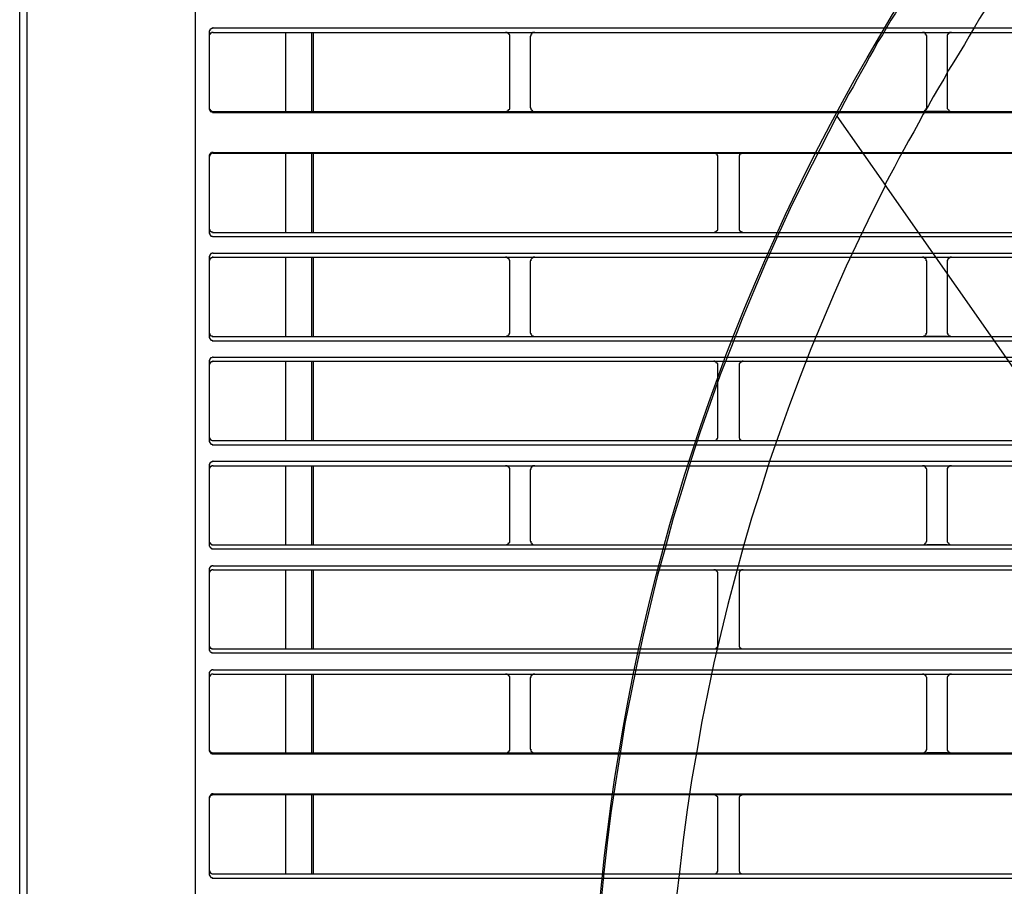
# Model space of a CAD drawing. Header units: millimetres. Extents: x 50532 to 99257, y 49161 to 61325.
# Tile 73 of 256: x 75002 to 75045, y 51853 to 51890. Entities that reach past the tile are written whole.
import ezdxf

# ---------------------------------------------------------------- set-up
doc = ezdxf.new("R2010")
doc.units = ezdxf.units.MM
doc.layers.add('AQUAREA', color=7, linetype='Continuous')

# ---------------------------------------------------------------- blocks, each defined once
blk = doc.blocks.new('SPLIT')
at = {"layer": 'AQUAREA'}
blk.add_line((24285.55, -308.28), (24285.55, -1597.64), dxfattribs=at)
for points in [[(24287.87, -305.76), (24287.87, -306.54), (24286.4, -308.42), (24286.4, -1597.64)], [(24306.42, -362.67), (24306.42, -916.3)], [(24392.94, -505.54), (24392.38, -506.38), (24391.89, -507.22), (24391.33, -508.13), (24390.84, -508.97), (24390.28, -509.81), (24389.79, -510.72), (24389.23, -511.56), (24388.74, -512.4), (24388.25, -513.31), (24387.69, -514.15), (24387.2, -515.06), (24386.7, -515.9), (24386.22, -516.81), (24385.73, -517.65), (24385.24, -518.56), (24384.75, -519.47), (24384.25, -520.31), (24383.77, -521.22), (24383.28, -522.13), (24382.79, -522.97)], [(24400.43, -510.37), (24399.8, -511.35), (24399.17, -512.4), (24398.54, -513.45), (24397.98, -514.43), (24397.35, -515.48), (24396.72, -516.53), (24396.09, -517.51), (24395.53, -518.56), (24394.9, -519.61), (24394.27, -520.66), (24393.7, -521.71), (24393.08, -522.76), (24392.52, -523.81), (24391.95, -524.86), (24391.33, -525.91), (24390.77, -526.96), (24390.2, -528.01), (24389.65, -529.06), (24389.09, -530.11), (24388.53, -531.16)], [(24308.59, -512.47), (24308.59, -512.47), (24308.52, -512.47), (24308.52, -512.54), (24308.45, -512.54), (24308.38, -512.54), (24308.3, -512.61), (24308.24, -512.61), (24308.24, -512.68), (24308.17, -512.68), (24308.17, -512.75), (24308.17, -512.82), (24308.1, -512.82), (24308.1, -512.89), (24308.1, -512.96), (24308.1, -513.03)], [(24308.1, -513.03), (24308.1, -521.99)], [(24308.59, -513.03), (24308.59, -513.03), (24308.52, -513.03), (24308.45, -513.03), (24308.38, -513.03), (24308.38, -513.1), (24308.3, -513.1), (24308.24, -513.1), (24308.24, -513.17), (24308.17, -513.17), (24308.17, -513.24), (24308.17, -513.31), (24308.1, -513.31), (24308.1, -513.38), (24308.1, -513.45), (24308.1, -513.52)], [(24308.59, -512.47), (24877.69, -512.47)], [(24308.59, -513.03), (24877.69, -513.03)], [(24317.2, -513.03), (24317.2, -522.41)], [(24320.28, -513.03), (24320.28, -522.41)], [(24320.49, -513.03), (24320.49, -522.41)], [(24343.87, -513.52), (24343.87, -513.45), (24343.87, -513.38), (24343.87, -513.31), (24343.8, -513.31), (24343.8, -513.24), (24343.8, -513.17), (24343.73, -513.17), (24343.73, -513.1), (24343.65, -513.1), (24343.59, -513.03), (24343.52, -513.03), (24343.45, -513.03), (24343.38, -513.03)], [(24346.88, -513.03), (24346.8, -513.03), (24346.74, -513.03), (24346.67, -513.03), (24346.6, -513.03), (24346.6, -513.1), (24346.53, -513.1), (24346.45, -513.17), (24346.45, -513.24), (24346.39, -513.24), (24346.39, -513.31), (24346.39, -513.38), (24346.39, -513.45), (24346.32, -513.45), (24346.32, -513.52)], [(24393.5, -513.52), (24393.5, -513.45), (24393.5, -513.38), (24393.43, -513.38), (24393.43, -513.31), (24393.43, -513.24), (24393.35, -513.24), (24393.35, -513.17), (24393.29, -513.1), (24393.22, -513.1), (24393.22, -513.03), (24393.15, -513.03), (24393.08, -513.03), (24393, -513.03)], [(24393.5, -513.03), (24395.95, -513.03)], [(24396.44, -513.03), (24396.44, -513.03), (24396.37, -513.03), (24396.3, -513.03), (24396.23, -513.03), (24396.23, -513.1), (24396.15, -513.1), (24396.09, -513.1), (24396.09, -513.17), (24396.02, -513.17), (24396.02, -513.24), (24396.02, -513.31), (24395.95, -513.31), (24395.95, -513.38), (24395.95, -513.45), (24395.95, -513.52)], [(24343.87, -521.92), (24343.87, -513.52)], [(24346.32, -513.52), (24346.32, -521.92)], [(24393.5, -521.92), (24393.5, -513.52)], [(24395.95, -513.52), (24395.95, -521.92)], [(24308.1, -521.92), (24308.1, -521.92), (24308.1, -521.99), (24308.1, -522.06), (24308.17, -522.13), (24308.17, -522.2), (24308.24, -522.2), (24308.24, -522.27), (24308.3, -522.27), (24308.3, -522.34), (24308.38, -522.34), (24308.38, -522.41), (24308.45, -522.41), (24308.52, -522.41), (24308.59, -522.41)], [(24308.1, -521.99), (24308.1, -522.06), (24308.1, -522.13), (24308.1, -522.2), (24308.17, -522.2), (24308.17, -522.27), (24308.17, -522.34), (24308.24, -522.34), (24308.24, -522.41), (24308.3, -522.41), (24308.38, -522.48), (24308.45, -522.48), (24308.52, -522.48), (24308.52, -522.55), (24308.59, -522.55)], [(24308.59, -522.41), (24877.69, -522.41)], [(24308.59, -522.55), (24877.69, -522.55)], [(24343.38, -522.41), (24343.38, -522.41), (24343.45, -522.41), (24343.52, -522.41), (24343.59, -522.41), (24343.59, -522.34), (24343.65, -522.34), (24343.73, -522.27), (24343.73, -522.2), (24343.8, -522.2), (24343.8, -522.13), (24343.87, -522.13), (24343.87, -522.06), (24343.87, -521.99), (24343.87, -521.92)], [(24346.32, -521.92), (24346.32, -521.92), (24346.32, -521.99), (24346.39, -521.99), (24346.39, -522.06), (24346.39, -522.13), (24346.39, -522.2), (24346.45, -522.2), (24346.45, -522.27), (24346.53, -522.27), (24346.53, -522.34), (24346.6, -522.34), (24346.67, -522.41), (24346.74, -522.41), (24346.8, -522.41), (24346.88, -522.41)], [(24393, -522.41), (24393, -522.41), (24393.08, -522.41), (24393.15, -522.41), (24393.22, -522.34), (24393.29, -522.34), (24393.29, -522.27), (24393.35, -522.27), (24393.35, -522.2), (24393.43, -522.2), (24393.43, -522.13), (24393.43, -522.06), (24393.5, -521.99), (24393.5, -521.92)], [(24395.95, -522.41), (24393.5, -522.41)], [(24395.95, -521.92), (24395.95, -521.92), (24395.95, -521.99), (24395.95, -522.06), (24396.02, -522.13), (24396.02, -522.2), (24396.09, -522.2), (24396.09, -522.27), (24396.15, -522.27), (24396.15, -522.34), (24396.23, -522.34), (24396.23, -522.41), (24396.3, -522.41), (24396.37, -522.41), (24396.44, -522.41)], [(24382.79, -522.97), (24378.87, -530.67)], [(24382.79, -522.97), (24388.6, -531.23)], [(24308.59, -527.31), (24308.59, -527.31), (24308.52, -527.31), (24308.45, -527.31), (24308.38, -527.31), (24308.38, -527.38), (24308.3, -527.38), (24308.24, -527.38), (24308.24, -527.45), (24308.17, -527.45), (24308.17, -527.52), (24308.17, -527.59), (24308.1, -527.59), (24308.1, -527.66), (24308.1, -527.73), (24308.1, -527.8)], [(24308.59, -527.38), (24308.59, -527.38), (24308.52, -527.38), (24308.45, -527.38), (24308.38, -527.45), (24308.3, -527.45), (24308.3, -527.52), (24308.24, -527.52), (24308.24, -527.59), (24308.17, -527.59), (24308.17, -527.66), (24308.17, -527.73), (24308.1, -527.73), (24308.1, -527.8), (24308.1, -527.87)], [(24308.1, -527.8), (24308.1, -536.83)], [(24308.59, -527.31), (24877.69, -527.31)], [(24308.59, -527.38), (24877.69, -527.38)], [(24317.2, -527.38), (24317.2, -536.83)], [(24320.28, -527.38), (24320.28, -536.83)], [(24320.49, -527.38), (24320.49, -536.83)], [(24368.65, -527.87), (24368.65, -527.87), (24368.65, -527.8), (24368.65, -527.73), (24368.65, -527.66), (24368.58, -527.66), (24368.58, -527.59), (24368.58, -527.52), (24368.5, -527.52), (24368.5, -527.45), (24368.44, -527.45), (24368.37, -527.45), (24368.37, -527.38), (24368.3, -527.38), (24368.23, -527.38), (24368.15, -527.38)], [(24368.65, -536.34), (24368.65, -527.87)], [(24371.65, -527.38), (24371.65, -527.38), (24371.59, -527.38), (24371.52, -527.38), (24371.45, -527.38), (24371.45, -527.45), (24371.38, -527.45), (24371.3, -527.52), (24371.24, -527.52), (24371.24, -527.59), (24371.24, -527.66), (24371.17, -527.66), (24371.17, -527.73), (24371.17, -527.8), (24371.17, -527.87)], [(24371.17, -527.87), (24371.17, -536.34)], [(24378.87, -530.67), (24377.25, -533.96), (24375.79, -537.18), (24374.32, -540.47), (24372.92, -543.76), (24371.52, -547.12), (24370.25, -550.41), (24368.93, -553.77), (24367.74, -557.2), (24366.55, -560.56), (24365.43, -563.99), (24364.38, -567.42), (24363.33, -570.85), (24362.42, -574.28), (24361.44, -577.78), (24360.6, -581.28), (24359.75, -584.78), (24358.99, -588.28), (24358.29, -591.78), (24357.59, -595.28), (24357.03, -598.85), (24356.47, -602.35), (24355.9, -605.92), (24355.49, -609.49), (24355.07, -613.06), (24354.72, -616.63)], [(24388.6, -531.23), (24386.99, -534.38), (24385.45, -537.6), (24383.9, -540.82), (24382.5, -544.11), (24381.1, -547.4), (24379.7, -550.69), (24378.45, -553.98), (24377.19, -557.34), (24376, -560.7), (24374.8, -564.06), (24373.75, -567.42), (24372.64, -570.85), (24371.65, -574.28), (24370.75, -577.71), (24369.84, -581.14), (24369, -584.57), (24368.15, -588.07), (24367.45, -591.57), (24366.75, -595.07), (24366.13, -598.57), (24365.5, -602.07), (24365, -605.57), (24364.52, -609.14), (24364.1, -612.64), (24363.68, -616.21)], [(24388.53, -531.16), (24426.95, -586.04)], [(24308.1, -536.34), (24308.1, -536.34), (24308.1, -536.41), (24308.1, -536.48), (24308.17, -536.48), (24308.17, -536.55), (24308.17, -536.62), (24308.24, -536.62), (24308.24, -536.69), (24308.3, -536.69), (24308.3, -536.76), (24308.38, -536.76), (24308.45, -536.76), (24308.52, -536.76), (24308.52, -536.83), (24308.59, -536.83)], [(24368.15, -536.83), (24368.15, -536.83), (24368.23, -536.83), (24368.3, -536.83), (24368.3, -536.76), (24368.37, -536.76), (24368.44, -536.76), (24368.44, -536.69), (24368.5, -536.69), (24368.5, -536.62), (24368.58, -536.62), (24368.58, -536.55), (24368.65, -536.55), (24368.65, -536.48), (24368.65, -536.41), (24368.65, -536.34)], [(24371.17, -536.34), (24371.17, -536.34), (24371.17, -536.41), (24371.17, -536.48), (24371.17, -536.55), (24371.24, -536.55), (24371.24, -536.62), (24371.3, -536.62), (24371.3, -536.69), (24371.38, -536.69), (24371.38, -536.76), (24371.45, -536.76), (24371.52, -536.76), (24371.52, -536.83), (24371.59, -536.83), (24371.65, -536.83)], [(24308.1, -536.83), (24308.1, -536.83), (24308.1, -536.9), (24308.1, -536.97), (24308.17, -536.97), (24308.17, -537.04), (24308.17, -537.11), (24308.24, -537.11), (24308.24, -537.18), (24308.3, -537.18), (24308.3, -537.25), (24308.38, -537.25), (24308.45, -537.25), (24308.52, -537.25), (24308.52, -537.32), (24308.59, -537.32)], [(24308.59, -536.83), (24877.69, -536.83)], [(24308.59, -537.32), (24877.69, -537.32)], [(24308.59, -539.28), (24308.59, -539.28), (24308.52, -539.28), (24308.45, -539.28), (24308.45, -539.35), (24308.38, -539.35), (24308.3, -539.35), (24308.3, -539.42), (24308.24, -539.42), (24308.24, -539.49), (24308.17, -539.49), (24308.17, -539.56), (24308.17, -539.63), (24308.1, -539.63), (24308.1, -539.7), (24308.1, -539.77)], [(24308.1, -539.77), (24308.1, -549.22)], [(24308.59, -539.77), (24308.59, -539.77), (24308.52, -539.77), (24308.45, -539.77), (24308.45, -539.84), (24308.38, -539.84), (24308.3, -539.84), (24308.3, -539.91), (24308.24, -539.91), (24308.24, -539.98), (24308.17, -539.98), (24308.17, -540.05), (24308.17, -540.12), (24308.1, -540.12), (24308.1, -540.19), (24308.1, -540.26)], [(24308.59, -539.28), (24877.69, -539.28)], [(24308.59, -539.77), (24877.69, -539.77)], [(24317.2, -539.77), (24317.2, -549.22)], [(24320.28, -539.77), (24320.28, -549.22)], [(24320.49, -539.77), (24320.49, -549.22)], [(24343.87, -540.26), (24343.87, -540.26), (24343.87, -540.19), (24343.87, -540.12), (24343.8, -540.12), (24343.8, -540.05), (24343.8, -539.98), (24343.73, -539.98), (24343.73, -539.91), (24343.65, -539.91), (24343.65, -539.84), (24343.59, -539.84), (24343.52, -539.84), (24343.52, -539.77), (24343.45, -539.77), (24343.38, -539.77)], [(24346.88, -539.77), (24346.8, -539.77), (24346.74, -539.77), (24346.67, -539.77), (24346.67, -539.84), (24346.6, -539.84), (24346.53, -539.84), (24346.53, -539.91), (24346.45, -539.91), (24346.45, -539.98), (24346.39, -540.05), (24346.39, -540.12), (24346.39, -540.19), (24346.32, -540.19), (24346.32, -540.26)], [(24393.5, -540.26), (24393.5, -540.26), (24393.5, -540.19), (24393.43, -540.19), (24393.43, -540.12), (24393.43, -540.05), (24393.43, -539.98), (24393.35, -539.98), (24393.35, -539.91), (24393.29, -539.91), (24393.29, -539.84), (24393.22, -539.84), (24393.15, -539.84), (24393.15, -539.77), (24393.08, -539.77), (24393, -539.77)], [(24393.5, -539.77), (24395.95, -539.77)], [(24396.44, -539.77), (24396.44, -539.77), (24396.37, -539.77), (24396.3, -539.77), (24396.3, -539.84), (24396.23, -539.84), (24396.15, -539.84), (24396.15, -539.91), (24396.09, -539.91), (24396.09, -539.98), (24396.02, -539.98), (24396.02, -540.05), (24396.02, -540.12), (24395.95, -540.12), (24395.95, -540.19), (24395.95, -540.26)], [(24343.87, -548.73), (24343.87, -540.26)], [(24346.32, -540.26), (24346.32, -548.73)], [(24393.5, -548.73), (24393.5, -540.26)], [(24395.95, -540.26), (24395.95, -548.73)], [(24308.1, -548.73), (24308.1, -548.73), (24308.1, -548.8), (24308.1, -548.87), (24308.17, -548.87), (24308.17, -548.94), (24308.17, -549.01), (24308.24, -549.01), (24308.24, -549.08), (24308.3, -549.08), (24308.3, -549.15), (24308.38, -549.15), (24308.45, -549.15), (24308.45, -549.22), (24308.52, -549.22), (24308.59, -549.22)], [(24308.1, -549.22), (24308.1, -549.22), (24308.1, -549.29), (24308.1, -549.36), (24308.17, -549.36), (24308.17, -549.43), (24308.17, -549.5), (24308.24, -549.5), (24308.24, -549.57), (24308.3, -549.57), (24308.3, -549.64), (24308.38, -549.64), (24308.45, -549.64), (24308.45, -549.71), (24308.52, -549.71), (24308.59, -549.71)], [(24308.59, -549.22), (24877.69, -549.22)], [(24343.38, -549.22), (24343.38, -549.22), (24343.45, -549.22), (24343.52, -549.22), (24343.52, -549.15), (24343.59, -549.15), (24343.65, -549.15), (24343.65, -549.08), (24343.73, -549.08), (24343.73, -549.01), (24343.8, -549.01), (24343.8, -548.94), (24343.8, -548.87), (24343.87, -548.87), (24343.87, -548.8), (24343.87, -548.73)], [(24346.32, -548.73), (24346.32, -548.73), (24346.32, -548.8), (24346.39, -548.8), (24346.39, -548.87), (24346.39, -548.94), (24346.45, -549.01), (24346.45, -549.08), (24346.53, -549.08), (24346.53, -549.15), (24346.6, -549.15), (24346.67, -549.15), (24346.67, -549.22), (24346.74, -549.22), (24346.8, -549.22), (24346.88, -549.22)], [(24393, -549.22), (24393, -549.22), (24393.08, -549.22), (24393.15, -549.22), (24393.15, -549.15), (24393.22, -549.15), (24393.29, -549.15), (24393.29, -549.08), (24393.35, -549.08), (24393.35, -549.01), (24393.43, -549.01), (24393.43, -548.94), (24393.43, -548.87), (24393.43, -548.8), (24393.5, -548.8), (24393.5, -548.73)], [(24395.95, -549.22), (24393.5, -549.22)], [(24395.95, -548.73), (24395.95, -548.73), (24395.95, -548.8), (24395.95, -548.87), (24396.02, -548.87), (24396.02, -548.94), (24396.02, -549.01), (24396.09, -549.01), (24396.09, -549.08), (24396.15, -549.08), (24396.15, -549.15), (24396.23, -549.15), (24396.3, -549.15), (24396.3, -549.22), (24396.37, -549.22), (24396.44, -549.22)], [(24308.59, -549.71), (24877.69, -549.71)], [(24308.59, -551.67), (24308.59, -551.67), (24308.52, -551.67), (24308.45, -551.74), (24308.38, -551.74), (24308.3, -551.74), (24308.3, -551.81), (24308.24, -551.81), (24308.24, -551.88), (24308.17, -551.88), (24308.17, -551.95), (24308.17, -552.02), (24308.1, -552.02), (24308.1, -552.09), (24308.1, -552.16)], [(24308.59, -551.67), (24877.69, -551.67)], [(24308.1, -552.16), (24308.1, -561.61)], [(24308.59, -552.16), (24308.59, -552.16), (24308.52, -552.16), (24308.52, -552.23), (24308.45, -552.23), (24308.38, -552.23), (24308.3, -552.23), (24308.3, -552.3), (24308.24, -552.3), (24308.24, -552.37), (24308.17, -552.37), (24308.17, -552.44), (24308.17, -552.51), (24308.1, -552.51), (24308.1, -552.58), (24308.1, -552.65)], [(24308.59, -552.16), (24877.69, -552.16)], [(24317.2, -552.16), (24317.2, -561.61)], [(24320.28, -552.16), (24320.28, -561.61)], [(24320.49, -552.16), (24320.49, -561.61)], [(24368.65, -552.65), (24368.65, -552.65), (24368.65, -552.58), (24368.65, -552.51), (24368.65, -552.44), (24368.58, -552.44), (24368.58, -552.37), (24368.5, -552.37), (24368.5, -552.3), (24368.44, -552.3), (24368.44, -552.23), (24368.37, -552.23), (24368.3, -552.23), (24368.3, -552.16), (24368.23, -552.16), (24368.15, -552.16)], [(24368.65, -561.12), (24368.65, -552.65)], [(24371.65, -552.16), (24371.65, -552.16), (24371.59, -552.16), (24371.52, -552.16), (24371.52, -552.23), (24371.45, -552.23), (24371.38, -552.23), (24371.38, -552.3), (24371.3, -552.3), (24371.3, -552.37), (24371.24, -552.37), (24371.24, -552.44), (24371.17, -552.44), (24371.17, -552.51), (24371.17, -552.58), (24371.17, -552.65)], [(24371.17, -552.65), (24371.17, -561.12)], [(24308.1, -561.12), (24308.1, -561.12), (24308.1, -561.19), (24308.1, -561.26), (24308.17, -561.26), (24308.17, -561.33), (24308.17, -561.4), (24308.24, -561.4), (24308.24, -561.47), (24308.3, -561.47), (24308.3, -561.54), (24308.38, -561.54), (24308.45, -561.61), (24308.52, -561.61), (24308.59, -561.61)], [(24368.15, -561.61), (24368.15, -561.61), (24368.23, -561.61), (24368.3, -561.61), (24368.37, -561.61), (24368.37, -561.54), (24368.44, -561.54), (24368.5, -561.54), (24368.5, -561.47), (24368.58, -561.47), (24368.58, -561.4), (24368.58, -561.33), (24368.65, -561.33), (24368.65, -561.26), (24368.65, -561.19), (24368.65, -561.12)], [(24371.17, -561.12), (24371.17, -561.12), (24371.17, -561.19), (24371.17, -561.26), (24371.17, -561.33), (24371.24, -561.33), (24371.24, -561.4), (24371.24, -561.47), (24371.3, -561.47), (24371.38, -561.54), (24371.45, -561.54), (24371.45, -561.61), (24371.52, -561.61), (24371.59, -561.61), (24371.65, -561.61)], [(24308.1, -561.61), (24308.1, -561.61), (24308.1, -561.68), (24308.1, -561.75), (24308.17, -561.75), (24308.17, -561.82), (24308.17, -561.89), (24308.24, -561.89), (24308.24, -561.96), (24308.3, -561.96), (24308.3, -562.03), (24308.38, -562.03), (24308.45, -562.03), (24308.45, -562.1), (24308.52, -562.1), (24308.59, -562.1)], [(24308.59, -561.61), (24877.69, -561.61)], [(24308.59, -562.1), (24877.69, -562.1)], [(24308.59, -564.06), (24308.59, -564.06), (24308.52, -564.06), (24308.52, -564.13), (24308.45, -564.13), (24308.38, -564.13), (24308.3, -564.2), (24308.24, -564.2), (24308.24, -564.27), (24308.17, -564.27), (24308.17, -564.34), (24308.17, -564.41), (24308.1, -564.41), (24308.1, -564.48), (24308.1, -564.55), (24308.1, -564.62)], [(24308.1, -564.62), (24308.1, -574)], [(24308.59, -564.62), (24308.59, -564.62), (24308.52, -564.62), (24308.45, -564.62), (24308.38, -564.62), (24308.38, -564.69), (24308.3, -564.69), (24308.24, -564.69), (24308.24, -564.76), (24308.17, -564.76), (24308.17, -564.83), (24308.17, -564.9), (24308.1, -564.9), (24308.1, -564.97), (24308.1, -565.04), (24308.1, -565.11)], [(24308.59, -564.06), (24877.69, -564.06)], [(24308.59, -564.62), (24877.69, -564.62)], [(24317.2, -564.62), (24317.2, -574)], [(24320.28, -564.62), (24320.28, -574)], [(24320.49, -564.62), (24320.49, -574)], [(24343.87, -565.11), (24343.87, -565.04), (24343.87, -564.97), (24343.87, -564.9), (24343.8, -564.9), (24343.8, -564.83), (24343.8, -564.76), (24343.73, -564.76), (24343.73, -564.69), (24343.65, -564.69), (24343.59, -564.62), (24343.52, -564.62), (24343.45, -564.62), (24343.38, -564.62)], [(24346.88, -564.62), (24346.8, -564.62), (24346.74, -564.62), (24346.67, -564.62), (24346.6, -564.62), (24346.6, -564.69), (24346.53, -564.69), (24346.45, -564.76), (24346.45, -564.83), (24346.39, -564.83), (24346.39, -564.9), (24346.39, -564.97), (24346.39, -565.04), (24346.32, -565.04), (24346.32, -565.11)], [(24393.5, -565.11), (24393.5, -565.04), (24393.5, -564.97), (24393.43, -564.97), (24393.43, -564.9), (24393.43, -564.83), (24393.35, -564.83), (24393.35, -564.76), (24393.29, -564.69), (24393.22, -564.69), (24393.22, -564.62), (24393.15, -564.62), (24393.08, -564.62), (24393, -564.62)], [(24393.5, -564.62), (24395.95, -564.62)], [(24396.44, -564.62), (24396.44, -564.62), (24396.37, -564.62), (24396.3, -564.62), (24396.23, -564.62), (24396.23, -564.69), (24396.15, -564.69), (24396.09, -564.69), (24396.09, -564.76), (24396.02, -564.76), (24396.02, -564.83), (24396.02, -564.9), (24395.95, -564.9), (24395.95, -564.97), (24395.95, -565.04), (24395.95, -565.11)], [(24343.87, -573.51), (24343.87, -565.11)], [(24346.32, -565.11), (24346.32, -573.51)], [(24393.5, -573.51), (24393.5, -565.11)], [(24395.95, -565.11), (24395.95, -573.51)], [(24308.1, -573.51), (24308.1, -573.51), (24308.1, -573.58), (24308.1, -573.65), (24308.17, -573.72), (24308.17, -573.79), (24308.24, -573.79), (24308.24, -573.86), (24308.3, -573.86), (24308.3, -573.93), (24308.38, -573.93), (24308.38, -574), (24308.45, -574), (24308.52, -574), (24308.59, -574)], [(24308.1, -574), (24308.1, -574), (24308.1, -574.07), (24308.1, -574.14), (24308.17, -574.21), (24308.17, -574.28), (24308.24, -574.28), (24308.24, -574.35), (24308.3, -574.35), (24308.3, -574.42), (24308.38, -574.42), (24308.38, -574.49), (24308.45, -574.49), (24308.52, -574.49), (24308.59, -574.49)], [(24308.59, -574), (24877.69, -574)], [(24343.38, -574), (24343.38, -574), (24343.45, -574), (24343.52, -574), (24343.59, -574), (24343.59, -573.93), (24343.65, -573.93), (24343.73, -573.86), (24343.73, -573.79), (24343.8, -573.79), (24343.8, -573.72), (24343.87, -573.72), (24343.87, -573.65), (24343.87, -573.58), (24343.87, -573.51)], [(24346.32, -573.51), (24346.32, -573.51), (24346.32, -573.58), (24346.39, -573.58), (24346.39, -573.65), (24346.39, -573.72), (24346.39, -573.79), (24346.45, -573.79), (24346.45, -573.86), (24346.53, -573.86), (24346.53, -573.93), (24346.6, -573.93), (24346.67, -574), (24346.74, -574), (24346.8, -574), (24346.88, -574)], [(24393, -574), (24393, -574), (24393.08, -574), (24393.15, -574), (24393.22, -573.93), (24393.29, -573.93), (24393.29, -573.86), (24393.35, -573.86), (24393.35, -573.79), (24393.43, -573.79), (24393.43, -573.72), (24393.43, -573.65), (24393.5, -573.58), (24393.5, -573.51)], [(24395.95, -574), (24393.5, -574)], [(24395.95, -573.51), (24395.95, -573.51), (24395.95, -573.58), (24395.95, -573.65), (24396.02, -573.72), (24396.02, -573.79), (24396.09, -573.79), (24396.09, -573.86), (24396.15, -573.86), (24396.15, -573.93), (24396.23, -573.93), (24396.23, -574), (24396.3, -574), (24396.37, -574), (24396.44, -574)], [(24308.59, -574.49), (24877.69, -574.49)], [(24308.59, -576.52), (24308.59, -576.52), (24308.52, -576.52), (24308.45, -576.52), (24308.38, -576.52), (24308.38, -576.59), (24308.3, -576.59), (24308.24, -576.59), (24308.24, -576.66), (24308.17, -576.66), (24308.17, -576.73), (24308.17, -576.8), (24308.1, -576.8), (24308.1, -576.87), (24308.1, -576.94), (24308.1, -577.01)], [(24308.1, -577.01), (24308.1, -586.39)], [(24308.59, -577.01), (24308.59, -577.01), (24308.52, -577.01), (24308.45, -577.01), (24308.38, -577.01), (24308.38, -577.08), (24308.3, -577.08), (24308.24, -577.08), (24308.24, -577.15), (24308.17, -577.15), (24308.17, -577.22), (24308.17, -577.29), (24308.1, -577.29), (24308.1, -577.36), (24308.1, -577.43), (24308.1, -577.5)], [(24308.59, -576.52), (24877.69, -576.52)], [(24308.59, -577.01), (24877.69, -577.01)], [(24317.2, -577.01), (24317.2, -586.39)], [(24320.28, -577.01), (24320.28, -586.39)], [(24320.49, -577.01), (24320.49, -586.39)], [(24368.65, -577.5), (24368.65, -577.5), (24368.65, -577.43), (24368.65, -577.36), (24368.65, -577.29), (24368.58, -577.22), (24368.58, -577.15), (24368.5, -577.15), (24368.5, -577.08), (24368.44, -577.08), (24368.37, -577.01), (24368.3, -577.01), (24368.23, -577.01), (24368.15, -577.01)], [(24368.65, -585.9), (24368.65, -577.5)], [(24371.65, -577.01), (24371.65, -577.01), (24371.59, -577.01), (24371.52, -577.01), (24371.45, -577.01), (24371.38, -577.08), (24371.3, -577.08), (24371.3, -577.15), (24371.24, -577.15), (24371.24, -577.22), (24371.24, -577.29), (24371.17, -577.29), (24371.17, -577.36), (24371.17, -577.43), (24371.17, -577.5)], [(24371.17, -577.5), (24371.17, -585.9)], [(24308.1, -585.9), (24308.1, -585.9), (24308.1, -585.97), (24308.1, -586.04), (24308.1, -586.11), (24308.17, -586.11), (24308.17, -586.18), (24308.17, -586.25), (24308.24, -586.25), (24308.24, -586.32), (24308.3, -586.32), (24308.38, -586.32), (24308.38, -586.39), (24308.45, -586.39), (24308.52, -586.39), (24308.59, -586.39)], [(24308.1, -586.39), (24308.1, -586.39), (24308.1, -586.46), (24308.1, -586.53), (24308.1, -586.6), (24308.17, -586.6), (24308.17, -586.67), (24308.24, -586.74), (24308.3, -586.81), (24308.38, -586.81), (24308.38, -586.88), (24308.45, -586.88), (24308.52, -586.88), (24308.59, -586.88)], [(24308.59, -586.39), (24877.69, -586.39)], [(24308.59, -586.88), (24877.69, -586.88)], [(24368.15, -586.39), (24368.15, -586.39), (24368.23, -586.39), (24368.3, -586.39), (24368.37, -586.39), (24368.44, -586.32), (24368.5, -586.32), (24368.5, -586.25), (24368.58, -586.25), (24368.58, -586.18), (24368.65, -586.18), (24368.65, -586.11), (24368.65, -586.04), (24368.65, -585.97), (24368.65, -585.9)], [(24371.17, -585.9), (24371.17, -585.9), (24371.17, -585.97), (24371.17, -586.04), (24371.17, -586.11), (24371.24, -586.18), (24371.24, -586.25), (24371.3, -586.25), (24371.3, -586.32), (24371.38, -586.32), (24371.45, -586.39), (24371.52, -586.39), (24371.59, -586.39), (24371.65, -586.39)], [(24308.59, -588.91), (24308.59, -588.91), (24308.52, -588.91), (24308.45, -588.91), (24308.38, -588.91), (24308.38, -588.98), (24308.3, -588.98), (24308.24, -589.05), (24308.17, -589.12), (24308.17, -589.19), (24308.1, -589.19), (24308.1, -589.26), (24308.1, -589.33), (24308.1, -589.4)], [(24308.1, -589.4), (24308.1, -598.43)], [(24308.59, -589.4), (24308.59, -589.4), (24308.52, -589.4), (24308.45, -589.4), (24308.38, -589.4), (24308.38, -589.47), (24308.3, -589.47), (24308.3, -589.54), (24308.24, -589.54), (24308.24, -589.61), (24308.17, -589.61), (24308.17, -589.68), (24308.1, -589.75), (24308.1, -589.82), (24308.1, -589.89)], [(24308.59, -588.91), (24877.69, -588.91)], [(24308.59, -589.4), (24877.69, -589.4)], [(24317.2, -589.4), (24317.2, -598.78)], [(24320.28, -589.4), (24320.28, -598.78)], [(24320.49, -589.4), (24320.49, -598.78)], [(24343.87, -589.89), (24343.87, -589.89), (24343.87, -589.82), (24343.87, -589.75), (24343.87, -589.68), (24343.8, -589.68), (24343.8, -589.61), (24343.73, -589.61), (24343.73, -589.54), (24343.65, -589.47), (24343.59, -589.47), (24343.59, -589.4), (24343.52, -589.4), (24343.45, -589.4), (24343.38, -589.4)], [(24346.88, -589.4), (24346.8, -589.4), (24346.74, -589.4), (24346.67, -589.4), (24346.6, -589.47), (24346.53, -589.47), (24346.53, -589.54), (24346.45, -589.54), (24346.45, -589.61), (24346.39, -589.61), (24346.39, -589.68), (24346.39, -589.75), (24346.39, -589.82), (24346.32, -589.82), (24346.32, -589.89)], [(24393.5, -589.89), (24393.5, -589.89), (24393.5, -589.82), (24393.43, -589.75), (24393.43, -589.68), (24393.43, -589.61), (24393.35, -589.61), (24393.35, -589.54), (24393.29, -589.54), (24393.29, -589.47), (24393.22, -589.47), (24393.15, -589.4), (24393.08, -589.4), (24393, -589.4)], [(24393.5, -589.4), (24395.95, -589.4)], [(24396.44, -589.4), (24396.44, -589.4), (24396.37, -589.4), (24396.3, -589.4), (24396.23, -589.4), (24396.23, -589.47), (24396.15, -589.47), (24396.15, -589.54), (24396.09, -589.54), (24396.09, -589.61), (24396.02, -589.61), (24396.02, -589.68), (24395.95, -589.75), (24395.95, -589.82), (24395.95, -589.89)], [(24343.87, -598.29), (24343.87, -589.89)], [(24346.32, -589.89), (24346.32, -598.29)], [(24393.5, -598.29), (24393.5, -589.89)], [(24395.95, -589.89), (24395.95, -598.29)], [(24308.1, -598.29), (24308.1, -598.36), (24308.1, -598.43), (24308.1, -598.5), (24308.17, -598.5), (24308.17, -598.57), (24308.17, -598.64), (24308.24, -598.64), (24308.24, -598.71), (24308.3, -598.71), (24308.38, -598.71), (24308.38, -598.78), (24308.45, -598.78), (24308.52, -598.78), (24308.59, -598.78)], [(24308.1, -598.43), (24308.1, -598.43), (24308.1, -598.5), (24308.1, -598.57), (24308.17, -598.57), (24308.17, -598.64), (24308.17, -598.71), (24308.24, -598.71), (24308.24, -598.78), (24308.3, -598.78), (24308.3, -598.85), (24308.38, -598.85), (24308.45, -598.85), (24308.45, -598.92), (24308.52, -598.92), (24308.59, -598.92)], [(24308.59, -598.78), (24877.69, -598.78)], [(24343.38, -598.78), (24343.38, -598.78), (24343.45, -598.78), (24343.52, -598.78), (24343.59, -598.78), (24343.65, -598.71), (24343.73, -598.71), (24343.73, -598.64), (24343.8, -598.64), (24343.8, -598.57), (24343.8, -598.5), (24343.87, -598.5), (24343.87, -598.43), (24343.87, -598.36), (24343.87, -598.29)], [(24346.32, -598.29), (24346.32, -598.36), (24346.39, -598.36), (24346.39, -598.43), (24346.39, -598.5), (24346.39, -598.57), (24346.45, -598.57), (24346.45, -598.64), (24346.53, -598.71), (24346.6, -598.71), (24346.6, -598.78), (24346.67, -598.78), (24346.74, -598.78), (24346.8, -598.78), (24346.88, -598.78)], [(24393, -598.78), (24393, -598.78), (24393.08, -598.78), (24393.15, -598.78), (24393.22, -598.78), (24393.22, -598.71), (24393.29, -598.71), (24393.35, -598.64), (24393.35, -598.57), (24393.43, -598.57), (24393.43, -598.5), (24393.43, -598.43), (24393.5, -598.43), (24393.5, -598.36), (24393.5, -598.29)], [(24395.95, -598.78), (24393.5, -598.78)], [(24395.95, -598.29), (24395.95, -598.36), (24395.95, -598.43), (24395.95, -598.5), (24396.02, -598.5), (24396.02, -598.57), (24396.02, -598.64), (24396.09, -598.64), (24396.09, -598.71), (24396.15, -598.71), (24396.23, -598.71), (24396.23, -598.78), (24396.3, -598.78), (24396.37, -598.78), (24396.44, -598.78)], [(24308.59, -598.92), (24877.69, -598.92)], [(24308.59, -603.68), (24308.59, -603.68), (24308.52, -603.68), (24308.45, -603.68), (24308.38, -603.68), (24308.38, -603.75), (24308.3, -603.75), (24308.3, -603.82), (24308.24, -603.82), (24308.24, -603.89), (24308.17, -603.89), (24308.17, -603.96), (24308.17, -604.03), (24308.1, -604.03), (24308.1, -604.1), (24308.1, -604.17)], [(24308.59, -603.75), (24308.59, -603.75), (24308.52, -603.75), (24308.52, -603.82), (24308.45, -603.82), (24308.38, -603.82), (24308.3, -603.82), (24308.3, -603.89), (24308.24, -603.89), (24308.24, -603.96), (24308.17, -603.96), (24308.17, -604.03), (24308.17, -604.1), (24308.1, -604.1), (24308.1, -604.17), (24308.1, -604.24)], [(24308.1, -604.17), (24308.1, -613.2)], [(24308.59, -603.68), (24877.69, -603.68)], [(24308.59, -603.75), (24877.69, -603.75)], [(24317.2, -603.75), (24317.2, -613.2)], [(24320.28, -603.75), (24320.28, -613.2)], [(24320.49, -603.75), (24320.49, -613.2)], [(24368.65, -604.24), (24368.65, -604.24), (24368.65, -604.17), (24368.65, -604.1), (24368.65, -604.03), (24368.58, -604.03), (24368.58, -603.96), (24368.5, -603.96), (24368.5, -603.89), (24368.44, -603.89), (24368.44, -603.82), (24368.37, -603.82), (24368.3, -603.82), (24368.3, -603.75), (24368.23, -603.75), (24368.15, -603.75)], [(24368.65, -612.71), (24368.65, -604.24)], [(24371.65, -603.75), (24371.65, -603.75), (24371.59, -603.75), (24371.52, -603.75), (24371.52, -603.82), (24371.45, -603.82), (24371.38, -603.82), (24371.38, -603.89), (24371.3, -603.89), (24371.3, -603.96), (24371.24, -603.96), (24371.24, -604.03), (24371.17, -604.03), (24371.17, -604.1), (24371.17, -604.17), (24371.17, -604.24)], [(24371.17, -604.24), (24371.17, -612.71)], [(24308.1, -612.71), (24308.1, -612.71), (24308.1, -612.78), (24308.1, -612.85), (24308.17, -612.85), (24308.17, -612.92), (24308.17, -612.99), (24308.24, -612.99), (24308.24, -613.06), (24308.3, -613.06), (24308.3, -613.13), (24308.38, -613.13), (24308.45, -613.2), (24308.52, -613.2), (24308.59, -613.2)], [(24368.15, -613.2), (24368.15, -613.2), (24368.23, -613.2), (24368.3, -613.2), (24368.37, -613.2), (24368.37, -613.13), (24368.44, -613.13), (24368.5, -613.13), (24368.5, -613.06), (24368.58, -613.06), (24368.58, -612.99), (24368.58, -612.92), (24368.65, -612.92), (24368.65, -612.85), (24368.65, -612.78), (24368.65, -612.71)], [(24371.17, -612.71), (24371.17, -612.71), (24371.17, -612.78), (24371.17, -612.85), (24371.17, -612.92), (24371.24, -612.92), (24371.24, -612.99), (24371.24, -613.06), (24371.3, -613.06), (24371.38, -613.13), (24371.45, -613.13), (24371.45, -613.2), (24371.52, -613.2), (24371.59, -613.2), (24371.65, -613.2)], [(24308.1, -613.2), (24308.1, -613.2), (24308.1, -613.27), (24308.1, -613.34), (24308.17, -613.34), (24308.17, -613.41), (24308.17, -613.48), (24308.24, -613.48), (24308.24, -613.55), (24308.3, -613.55), (24308.3, -613.62), (24308.38, -613.62), (24308.45, -613.62), (24308.45, -613.69), (24308.52, -613.69), (24308.59, -613.69)], [(24308.59, -613.2), (24877.69, -613.2)], [(24308.59, -613.69), (24877.69, -613.69)]]:
    blk.add_lwpolyline(points, dxfattribs=at)
blk.add_open_spline([(24849.6, -639.5), (24849.6, -502.51), (24738.55, -391.46), (24601.57, -391.46), (24464.58, -391.46), (24353.54, -502.51), (24353.54, -639.5), (24353.54, -776.48), (24464.58, -887.53), (24601.57, -887.53), (24738.55, -887.53), (24849.6, -776.48), (24849.6, -639.5)], degree=3, knots=[0, 0, 0, 0, 1, 1, 1, 2, 2, 2, 3, 3, 3, 4, 4, 4, 4], dxfattribs=at)

msp = doc.modelspace()

# ---------------------------------------------------------------- block references
at = {"lineweight": 13, "xscale": 0.3627524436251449, "yscale": 0.3627524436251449, "zscale": 0.3627524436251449}
msp.add_blockref('SPLIT', (66192.57, 52075.7, 0), dxfattribs=at)

doc.saveas('drawing.dxf')
